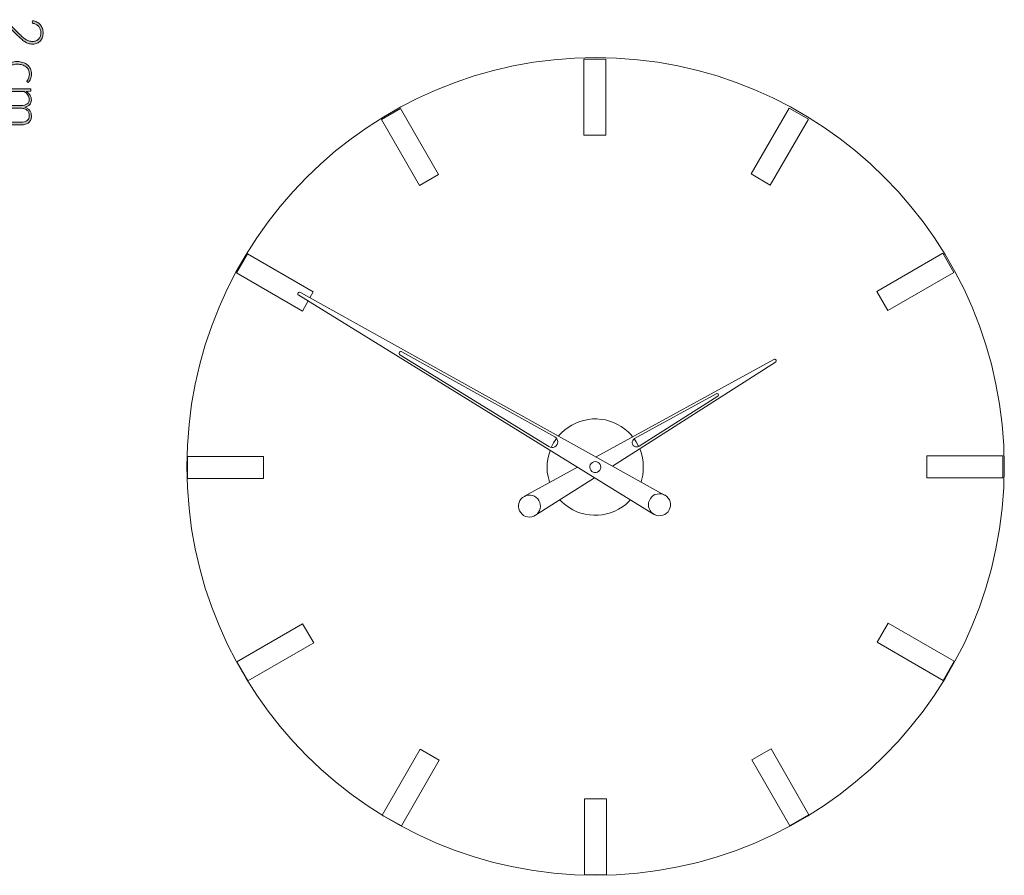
# Model space of a CAD drawing. Header units: inches. Extents: x 37 to 169, y -264 to -88.
# Tile 26 of 29: x 103 to 140, y -131 to -98. Entities that reach past the tile are written whole.
import ezdxf

# ---------------------------------------------------------------- set-up
doc = ezdxf.new("R2010")
doc.units = ezdxf.units.IN
doc.header["$MEASUREMENT"] = 0
doc.layers.add('Capa 1', color=7, linetype='Continuous')

# ---------------------------------------------------------------- blocks, each defined once
blk = doc.blocks.new('block 9')
at = {"layer": 'Capa 1'}
h = blk.add_hatch(color=250, dxfattribs=at)
h.dxf.hatch_style = 2
edge = h.paths.add_edge_path()
edge.add_spline(control_points=[(102.022, -100.736), (102.022, -100.736), (103.075, -100.736), (103.075, -100.736), (103.075, -100.736), (103.075, -100.791), (103.075, -100.791), (103.075, -100.809), (103.066, -100.82), (103.049, -100.823), (103.049, -100.823), (102.896, -100.832), (102.896, -100.832), (102.925, -100.853), (102.952, -100.874), (102.976, -100.898), (103, -100.921), (103.02, -100.946), (103.038, -100.972), (103.055, -100.999), (103.068, -101.027), (103.078, -101.057), (103.087, -101.087), (103.092, -101.119), (103.092, -101.152), (103.092, -101.229), (103.07, -101.29), (103.025, -101.336), (102.98, -101.382), (102.918, -101.413), (102.838, -101.429), (102.882, -101.442), (102.92, -101.459), (102.951, -101.483), (102.983, -101.505), (103.009, -101.531), (103.03, -101.561), (103.051, -101.591), (103.067, -101.623), (103.077, -101.658), (103.087, -101.693), (103.092, -101.729), (103.092, -101.765), (103.092, -101.817), (103.083, -101.864), (103.066, -101.906), (103.049, -101.947), (103.023, -101.982), (102.99, -102.012), (102.956, -102.041), (102.914, -102.063), (102.865, -102.079), (102.815, -102.094), (102.759, -102.102), (102.695, -102.102), (102.695, -102.102), (102.022, -102.102), (102.022, -102.102), (102.022, -102.102), (102.022, -102.002), (102.022, -102.002), (102.022, -102.002), (102.695, -102.002), (102.695, -102.002), (102.798, -102.002), (102.877, -101.979), (102.931, -101.935), (102.985, -101.89), (103.012, -101.827), (103.012, -101.744), (103.012, -101.708), (103.005, -101.673), (102.992, -101.639), (102.978, -101.606), (102.958, -101.576), (102.932, -101.55), (102.905, -101.525), (102.872, -101.504), (102.833, -101.489), (102.793, -101.474), (102.748, -101.466), (102.695, -101.466), (102.695, -101.466), (102.022, -101.466), (102.022, -101.466), (102.022, -101.466), (102.022, -101.365), (102.022, -101.365), (102.022, -101.365), (102.695, -101.365), (102.695, -101.365), (102.798, -101.365), (102.876, -101.345), (102.93, -101.304), (102.985, -101.263), (103.012, -101.203), (103.012, -101.125), (103.012, -101.068), (102.995, -101.015), (102.96, -100.966), (102.926, -100.918), (102.879, -100.874), (102.818, -100.836), (102.818, -100.836), (102.022, -100.836), (102.022, -100.836), (102.022, -100.836), (102.022, -100.736), (102.022, -100.736)], knot_values=[0, 0, 0, 0, 1, 1, 1, 2, 2, 2, 3, 3, 3, 4, 4, 4, 5, 5, 5, 6, 6, 6, 7, 7, 7, 8, 8, 8, 9, 9, 9, 10, 10, 10, 11, 11, 11, 12, 12, 12, 13, 13, 13, 14, 14, 14, 15, 15, 15, 16, 16, 16, 17, 17, 17, 18, 18, 18, 19, 19, 19, 20, 20, 20, 21, 21, 21, 22, 22, 22, 23, 23, 23, 24, 24, 24, 25, 25, 25, 26, 26, 26, 27, 27, 27, 28, 28, 28, 29, 29, 29, 30, 30, 30, 31, 31, 31, 32, 32, 32, 33, 33, 33, 34, 34, 34, 35, 35, 35, 36, 36, 36, 36], degree=3, periodic=1)
at = {"layer": 'Capa 1', "lineweight": 0}
blk.add_open_spline([(102.022, -100.736), (102.022, -100.736), (103.075, -100.736), (103.075, -100.736), (103.075, -100.736), (103.075, -100.791), (103.075, -100.791), (103.075, -100.809), (103.066, -100.82), (103.049, -100.823), (103.049, -100.823), (102.896, -100.832), (102.896, -100.832), (102.925, -100.853), (102.952, -100.874), (102.976, -100.898), (103, -100.921), (103.02, -100.946), (103.038, -100.972), (103.055, -100.999), (103.068, -101.027), (103.078, -101.057), (103.087, -101.087), (103.092, -101.119), (103.092, -101.152), (103.092, -101.229), (103.07, -101.29), (103.025, -101.336), (102.98, -101.382), (102.918, -101.413), (102.838, -101.429), (102.882, -101.442), (102.92, -101.459), (102.951, -101.483), (102.983, -101.505), (103.009, -101.531), (103.03, -101.561), (103.051, -101.591), (103.067, -101.623), (103.077, -101.658), (103.087, -101.693), (103.092, -101.729), (103.092, -101.765), (103.092, -101.817), (103.083, -101.864), (103.066, -101.906), (103.049, -101.947), (103.023, -101.982), (102.99, -102.012), (102.956, -102.041), (102.914, -102.063), (102.865, -102.079), (102.815, -102.094), (102.759, -102.102), (102.695, -102.102), (102.695, -102.102), (102.022, -102.102), (102.022, -102.102), (102.022, -102.102), (102.022, -102.002), (102.022, -102.002), (102.022, -102.002), (102.695, -102.002), (102.695, -102.002), (102.798, -102.002), (102.877, -101.979), (102.931, -101.935), (102.985, -101.89), (103.012, -101.827), (103.012, -101.744), (103.012, -101.708), (103.005, -101.673), (102.992, -101.639), (102.978, -101.606), (102.958, -101.576), (102.932, -101.55), (102.905, -101.525), (102.872, -101.504), (102.833, -101.489), (102.793, -101.474), (102.748, -101.466), (102.695, -101.466), (102.695, -101.466), (102.022, -101.466), (102.022, -101.466), (102.022, -101.466), (102.022, -101.365), (102.022, -101.365), (102.022, -101.365), (102.695, -101.365), (102.695, -101.365), (102.798, -101.365), (102.876, -101.345), (102.93, -101.304), (102.985, -101.263), (103.012, -101.203), (103.012, -101.125), (103.012, -101.068), (102.995, -101.015), (102.96, -100.966), (102.926, -100.918), (102.879, -100.874), (102.818, -100.836), (102.818, -100.836), (102.022, -100.836), (102.022, -100.836), (102.022, -100.836), (102.022, -100.736), (102.022, -100.736)], degree=3, knots=[0, 0, 0, 0, 1, 1, 1, 2, 2, 2, 3, 3, 3, 4, 4, 4, 5, 5, 5, 6, 6, 6, 7, 7, 7, 8, 8, 8, 9, 9, 9, 10, 10, 10, 11, 11, 11, 12, 12, 12, 13, 13, 13, 14, 14, 14, 15, 15, 15, 16, 16, 16, 17, 17, 17, 18, 18, 18, 19, 19, 19, 20, 20, 20, 21, 21, 21, 22, 22, 22, 23, 23, 23, 24, 24, 24, 25, 25, 25, 26, 26, 26, 27, 27, 27, 28, 28, 28, 29, 29, 29, 30, 30, 30, 31, 31, 31, 32, 32, 32, 33, 33, 33, 34, 34, 34, 35, 35, 35, 36, 36, 36, 36], dxfattribs=at)
blk = doc.blocks.new('block 10')
at = {"layer": 'Capa 1'}
h = blk.add_hatch(color=250, dxfattribs=at)
h.dxf.hatch_style = 2
edge = h.paths.add_edge_path()
edge.add_spline(control_points=[(102.934, -100.466), (102.931, -100.462), (102.928, -100.459), (102.926, -100.456), (102.923, -100.452), (102.922, -100.448), (102.922, -100.442), (102.922, -100.436), (102.927, -100.426), (102.936, -100.414), (102.946, -100.401), (102.956, -100.385), (102.967, -100.364), (102.979, -100.344), (102.989, -100.318), (102.999, -100.287), (103.008, -100.257), (103.013, -100.22), (103.013, -100.176), (103.013, -100.115), (103.002, -100.061), (102.98, -100.015), (102.959, -99.967), (102.928, -99.928), (102.888, -99.896), (102.848, -99.864), (102.799, -99.839), (102.742, -99.822), (102.685, -99.805), (102.62, -99.797), (102.549, -99.797), (102.475, -99.797), (102.41, -99.805), (102.352, -99.823), (102.295, -99.84), (102.247, -99.865), (102.208, -99.896), (102.169, -99.928), (102.139, -99.967), (102.118, -100.012), (102.098, -100.057), (102.088, -100.107), (102.088, -100.162), (102.088, -100.213), (102.094, -100.255), (102.106, -100.289), (102.118, -100.324), (102.131, -100.352), (102.145, -100.374), (102.159, -100.397), (102.172, -100.414), (102.184, -100.427), (102.196, -100.44), (102.202, -100.451), (102.202, -100.458), (102.202, -100.468), (102.199, -100.474), (102.192, -100.48), (102.192, -100.48), (102.158, -100.507), (102.158, -100.507), (102.137, -100.491), (102.117, -100.47), (102.098, -100.446), (102.08, -100.421), (102.064, -100.393), (102.051, -100.362), (102.037, -100.331), (102.027, -100.297), (102.02, -100.261), (102.012, -100.225), (102.008, -100.187), (102.008, -100.147), (102.008, -100.08), (102.021, -100.019), (102.045, -99.964), (102.069, -99.908), (102.105, -99.861), (102.151, -99.821), (102.197, -99.781), (102.254, -99.75), (102.321, -99.728), (102.388, -99.706), (102.464, -99.694), (102.549, -99.694), (102.63, -99.694), (102.703, -99.705), (102.769, -99.726), (102.836, -99.747), (102.893, -99.778), (102.941, -99.819), (102.989, -99.859), (103.026, -99.909), (103.052, -99.968), (103.079, -100.027), (103.092, -100.094), (103.092, -100.171), (103.092, -100.239), (103.081, -100.3), (103.059, -100.353), (103.037, -100.406), (103.008, -100.453), (102.97, -100.492), (102.97, -100.492), (102.934, -100.466), (102.934, -100.466)], knot_values=[0, 0, 0, 0, 1, 1, 1, 2, 2, 2, 3, 3, 3, 4, 4, 4, 5, 5, 5, 6, 6, 6, 7, 7, 7, 8, 8, 8, 9, 9, 9, 10, 10, 10, 11, 11, 11, 12, 12, 12, 13, 13, 13, 14, 14, 14, 15, 15, 15, 16, 16, 16, 17, 17, 17, 18, 18, 18, 19, 19, 19, 20, 20, 20, 21, 21, 21, 22, 22, 22, 23, 23, 23, 24, 24, 24, 25, 25, 25, 26, 26, 26, 27, 27, 27, 28, 28, 28, 29, 29, 29, 30, 30, 30, 31, 31, 31, 32, 32, 32, 33, 33, 33, 34, 34, 34, 35, 35, 35, 35], degree=3, periodic=1)
at = {"layer": 'Capa 1', "lineweight": 0}
blk.add_open_spline([(102.934, -100.466), (102.931, -100.462), (102.928, -100.459), (102.926, -100.456), (102.923, -100.452), (102.922, -100.448), (102.922, -100.442), (102.922, -100.436), (102.927, -100.426), (102.936, -100.414), (102.946, -100.401), (102.956, -100.385), (102.967, -100.364), (102.979, -100.344), (102.989, -100.318), (102.999, -100.287), (103.008, -100.257), (103.013, -100.22), (103.013, -100.176), (103.013, -100.115), (103.002, -100.061), (102.98, -100.015), (102.959, -99.967), (102.928, -99.928), (102.888, -99.896), (102.848, -99.864), (102.799, -99.839), (102.742, -99.822), (102.685, -99.805), (102.62, -99.797), (102.549, -99.797), (102.475, -99.797), (102.41, -99.805), (102.352, -99.823), (102.295, -99.84), (102.247, -99.865), (102.208, -99.896), (102.169, -99.928), (102.139, -99.967), (102.118, -100.012), (102.098, -100.057), (102.088, -100.107), (102.088, -100.162), (102.088, -100.213), (102.094, -100.255), (102.106, -100.289), (102.118, -100.324), (102.131, -100.352), (102.145, -100.374), (102.159, -100.397), (102.172, -100.414), (102.184, -100.427), (102.196, -100.44), (102.202, -100.451), (102.202, -100.458), (102.202, -100.468), (102.199, -100.474), (102.192, -100.48), (102.192, -100.48), (102.158, -100.507), (102.158, -100.507), (102.137, -100.491), (102.117, -100.47), (102.098, -100.446), (102.08, -100.421), (102.064, -100.393), (102.051, -100.362), (102.037, -100.331), (102.027, -100.297), (102.02, -100.261), (102.012, -100.225), (102.008, -100.187), (102.008, -100.147), (102.008, -100.08), (102.021, -100.019), (102.045, -99.964), (102.069, -99.908), (102.105, -99.861), (102.151, -99.821), (102.197, -99.781), (102.254, -99.75), (102.321, -99.728), (102.388, -99.706), (102.464, -99.694), (102.549, -99.694), (102.63, -99.694), (102.703, -99.705), (102.769, -99.726), (102.836, -99.747), (102.893, -99.778), (102.941, -99.819), (102.989, -99.859), (103.026, -99.909), (103.052, -99.968), (103.079, -100.027), (103.092, -100.094), (103.092, -100.171), (103.092, -100.239), (103.081, -100.3), (103.059, -100.353), (103.037, -100.406), (103.008, -100.453), (102.97, -100.492), (102.97, -100.492), (102.934, -100.466), (102.934, -100.466)], degree=3, knots=[0, 0, 0, 0, 1, 1, 1, 2, 2, 2, 3, 3, 3, 4, 4, 4, 5, 5, 5, 6, 6, 6, 7, 7, 7, 8, 8, 8, 9, 9, 9, 10, 10, 10, 11, 11, 11, 12, 12, 12, 13, 13, 13, 14, 14, 14, 15, 15, 15, 16, 16, 16, 17, 17, 17, 18, 18, 18, 19, 19, 19, 20, 20, 20, 21, 21, 21, 22, 22, 22, 23, 23, 23, 24, 24, 24, 25, 25, 25, 26, 26, 26, 27, 27, 27, 28, 28, 28, 29, 29, 29, 30, 30, 30, 31, 31, 31, 32, 32, 32, 33, 33, 33, 34, 34, 34, 35, 35, 35, 35], dxfattribs=at)
blk = doc.blocks.new('block 12')
at = {"layer": 'Capa 1'}
h = blk.add_hatch(color=250, dxfattribs=at)
h.dxf.hatch_style = 2
edge = h.paths.add_edge_path()
edge.add_spline(control_points=[(103.536, -98.602), (103.536, -98.659), (103.528, -98.714), (103.512, -98.766), (103.495, -98.817), (103.47, -98.863), (103.436, -98.903), (103.403, -98.942), (103.361, -98.974), (103.31, -98.997), (103.26, -99.02), (103.201, -99.032), (103.133, -99.032), (103.077, -99.032), (103.024, -99.023), (102.976, -99.006), (102.928, -98.989), (102.881, -98.965), (102.837, -98.936), (102.792, -98.906), (102.749, -98.871), (102.707, -98.832), (102.665, -98.793), (102.622, -98.752), (102.579, -98.709), (102.579, -98.709), (102.1, -98.24), (102.1, -98.24), (102.106, -98.263), (102.11, -98.286), (102.113, -98.311), (102.116, -98.335), (102.117, -98.36), (102.117, -98.384), (102.117, -98.384), (102.117, -99.031), (102.117, -99.031), (102.117, -99.042), (102.114, -99.051), (102.107, -99.058), (102.1, -99.064), (102.092, -99.068), (102.081, -99.068), (102.081, -99.068), (102.022, -99.068), (102.022, -99.068), (102.022, -99.068), (102.022, -98.102), (102.022, -98.102), (102.022, -98.102), (102.058, -98.102), (102.058, -98.102), (102.066, -98.102), (102.074, -98.104), (102.082, -98.107), (102.09, -98.111), (102.097, -98.116), (102.102, -98.122), (102.102, -98.122), (102.62, -98.633), (102.62, -98.633), (102.663, -98.675), (102.704, -98.714), (102.745, -98.75), (102.785, -98.786), (102.825, -98.817), (102.866, -98.844), (102.907, -98.87), (102.949, -98.891), (102.992, -98.906), (103.035, -98.922), (103.081, -98.929), (103.13, -98.929), (103.185, -98.929), (103.233, -98.92), (103.273, -98.902), (103.314, -98.883), (103.347, -98.859), (103.373, -98.828), (103.399, -98.797), (103.419, -98.762), (103.432, -98.722), (103.444, -98.682), (103.451, -98.641), (103.451, -98.597), (103.451, -98.55), (103.443, -98.506), (103.429, -98.466), (103.414, -98.426), (103.394, -98.391), (103.369, -98.36), (103.343, -98.33), (103.312, -98.304), (103.277, -98.284), (103.241, -98.264), (103.202, -98.25), (103.16, -98.242), (103.135, -98.235), (103.123, -98.221), (103.123, -98.2), (103.123, -98.199), (103.123, -98.197), (103.123, -98.195), (103.123, -98.192), (103.124, -98.191), (103.124, -98.189), (103.124, -98.189), (103.132, -98.139), (103.132, -98.139), (103.196, -98.147), (103.253, -98.165), (103.303, -98.191), (103.354, -98.218), (103.396, -98.251), (103.431, -98.291), (103.465, -98.331), (103.491, -98.378), (103.509, -98.431), (103.527, -98.484), (103.536, -98.541), (103.536, -98.602)], knot_values=[0, 0, 0, 0, 1, 1, 1, 2, 2, 2, 3, 3, 3, 4, 4, 4, 5, 5, 5, 6, 6, 6, 7, 7, 7, 8, 8, 8, 9, 9, 9, 10, 10, 10, 11, 11, 11, 12, 12, 12, 13, 13, 13, 14, 14, 14, 15, 15, 15, 16, 16, 16, 17, 17, 17, 18, 18, 18, 19, 19, 19, 20, 20, 20, 21, 21, 21, 22, 22, 22, 23, 23, 23, 24, 24, 24, 25, 25, 25, 26, 26, 26, 27, 27, 27, 28, 28, 28, 29, 29, 29, 30, 30, 30, 31, 31, 31, 32, 32, 32, 33, 33, 33, 34, 34, 34, 35, 35, 35, 36, 36, 36, 37, 37, 37, 38, 38, 38, 39, 39, 39, 40, 40, 40, 40], degree=3, periodic=1)
at = {"layer": 'Capa 1', "lineweight": 0}
blk.add_open_spline([(103.536, -98.602), (103.536, -98.659), (103.528, -98.714), (103.512, -98.766), (103.495, -98.817), (103.47, -98.863), (103.436, -98.903), (103.403, -98.942), (103.361, -98.974), (103.31, -98.997), (103.26, -99.02), (103.201, -99.032), (103.133, -99.032), (103.077, -99.032), (103.024, -99.023), (102.976, -99.006), (102.928, -98.989), (102.881, -98.965), (102.837, -98.936), (102.792, -98.906), (102.749, -98.871), (102.707, -98.832), (102.665, -98.793), (102.622, -98.752), (102.579, -98.709), (102.579, -98.709), (102.1, -98.24), (102.1, -98.24), (102.106, -98.263), (102.11, -98.286), (102.113, -98.311), (102.116, -98.335), (102.117, -98.36), (102.117, -98.384), (102.117, -98.384), (102.117, -99.031), (102.117, -99.031), (102.117, -99.042), (102.114, -99.051), (102.107, -99.058), (102.1, -99.064), (102.092, -99.068), (102.081, -99.068), (102.081, -99.068), (102.022, -99.068), (102.022, -99.068), (102.022, -99.068), (102.022, -98.102), (102.022, -98.102), (102.022, -98.102), (102.058, -98.102), (102.058, -98.102), (102.066, -98.102), (102.074, -98.104), (102.082, -98.107), (102.09, -98.111), (102.097, -98.116), (102.102, -98.122), (102.102, -98.122), (102.62, -98.633), (102.62, -98.633), (102.663, -98.675), (102.704, -98.714), (102.745, -98.75), (102.785, -98.786), (102.825, -98.817), (102.866, -98.844), (102.907, -98.87), (102.949, -98.891), (102.992, -98.906), (103.035, -98.922), (103.081, -98.929), (103.13, -98.929), (103.185, -98.929), (103.233, -98.92), (103.273, -98.902), (103.314, -98.883), (103.347, -98.859), (103.373, -98.828), (103.399, -98.797), (103.419, -98.762), (103.432, -98.722), (103.444, -98.682), (103.451, -98.641), (103.451, -98.597), (103.451, -98.55), (103.443, -98.506), (103.429, -98.466), (103.414, -98.426), (103.394, -98.391), (103.369, -98.36), (103.343, -98.33), (103.312, -98.304), (103.277, -98.284), (103.241, -98.264), (103.202, -98.25), (103.16, -98.242), (103.135, -98.235), (103.123, -98.221), (103.123, -98.2), (103.123, -98.199), (103.123, -98.197), (103.123, -98.195), (103.123, -98.192), (103.124, -98.191), (103.124, -98.189), (103.124, -98.189), (103.132, -98.139), (103.132, -98.139), (103.196, -98.147), (103.253, -98.165), (103.303, -98.191), (103.354, -98.218), (103.396, -98.251), (103.431, -98.291), (103.465, -98.331), (103.491, -98.378), (103.509, -98.431), (103.527, -98.484), (103.536, -98.541), (103.536, -98.602)], degree=3, knots=[0, 0, 0, 0, 1, 1, 1, 2, 2, 2, 3, 3, 3, 4, 4, 4, 5, 5, 5, 6, 6, 6, 7, 7, 7, 8, 8, 8, 9, 9, 9, 10, 10, 10, 11, 11, 11, 12, 12, 12, 13, 13, 13, 14, 14, 14, 15, 15, 15, 16, 16, 16, 17, 17, 17, 18, 18, 18, 19, 19, 19, 20, 20, 20, 21, 21, 21, 22, 22, 22, 23, 23, 23, 24, 24, 24, 25, 25, 25, 26, 26, 26, 27, 27, 27, 28, 28, 28, 29, 29, 29, 30, 30, 30, 31, 31, 31, 32, 32, 32, 33, 33, 33, 34, 34, 34, 35, 35, 35, 36, 36, 36, 37, 37, 37, 38, 38, 38, 39, 39, 39, 40, 40, 40, 40], dxfattribs=at)
blk = doc.blocks.new('block 8')
at = {"layer": 'Capa 1'}
for name in ['block 12', 'block 10', 'block 9']:
    blk.add_blockref(name, (0, 0), dxfattribs=at)

msp = doc.modelspace()

# ---------------------------------------------------------------- linework, layer by layer
at = {"layer": 'Capa 1', "color": 250, "lineweight": 5}
for points in [[(124.105, -99.605), (124.941, -99.605)], [(124.105, -102.496), (124.105, -99.605)], [(124.941, -99.605), (124.941, -102.496)], [(116.408, -101.897), (117.133, -101.483)], [(117.133, -101.483), (118.582, -103.982)], [(130.471, -103.967), (131.921, -101.468)], [(131.921, -101.468), (132.646, -101.882)], [(117.857, -104.403), (116.408, -101.897)], [(132.646, -101.882), (131.196, -104.388)], [(124.941, -102.496), (124.105, -102.496)], [(118.582, -103.982), (117.857, -104.403)], [(131.196, -104.388), (130.471, -103.967)], [(110.893, -107.731), (111.306, -107.006)], [(111.306, -107.006), (113.813, -108.455)], [(135.248, -108.433), (137.754, -106.984)], [(137.754, -106.984), (138.176, -107.708)], [(113.399, -109.18), (110.893, -107.731)], [(138.176, -107.708), (135.669, -109.158)], [(113.325, -108.469), (113.295, -108.463), (113.274, -108.463), (113.251, -108.477), (113.236, -108.492), (113.229, -108.514), (113.229, -108.544), (113.244, -108.559), (113.258, -108.581)], [(126.753, -116.899), (113.258, -108.581)], [(113.325, -108.469), (127.174, -116.174)], [(113.813, -108.455), (113.687, -108.677)], [(135.669, -109.158), (135.248, -108.433)], [(113.614, -108.795), (113.399, -109.18)], [(117.185, -110.725), (117.155, -110.718), (117.133, -110.718), (117.103, -110.732), (117.088, -110.747), (117.082, -110.777), (117.082, -110.799), (117.096, -110.828), (117.111, -110.843)], [(122.774, -114.333), (117.111, -110.843)], [(122.995, -113.956), (117.185, -110.725)], [(124.571, -114.725), (131.329, -111.021)], [(125.199, -115.073), (131.396, -111.124)], [(131.396, -111.124), (131.411, -111.109), (131.417, -111.087), (131.426, -111.065), (131.417, -111.043), (131.396, -111.021), (131.373, -111.014), (131.351, -111.006), (131.329, -111.021)], [(126.035, -114.03), (129.14, -112.322)], [(129.2, -112.418), (129.215, -112.404), (129.222, -112.381), (129.222, -112.359), (129.215, -112.344), (129.2, -112.33), (129.185, -112.322), (129.163, -112.315), (129.14, -112.322)], [(129.2, -112.418), (126.205, -114.318)], [(124.763, -113.298), (124.601, -113.283), (124.431, -113.283), (124.268, -113.306), (124.105, -113.335), (123.95, -113.379), (123.795, -113.439), (123.647, -113.513), (123.513, -113.601), (123.381, -113.698), (123.255, -113.808), (123.144, -113.927)], [(125.961, -113.964), (125.902, -113.89), (125.791, -113.771), (125.665, -113.668), (125.525, -113.572), (125.384, -113.49), (125.236, -113.416), (125.081, -113.365), (124.926, -113.32), (124.763, -113.298)], [(122.774, -114.333), (122.826, -114.355), (122.886, -114.37), (122.944, -114.363), (122.995, -114.341), (123.048, -114.303), (123.085, -114.259), (123.107, -114.207), (123.115, -114.148), (123.099, -114.09), (123.078, -114.037), (123.04, -113.993), (122.995, -113.956)], [(123.07, -114.023), (123.04, -114.06), (122.951, -114.193), (122.878, -114.341), (122.871, -114.363)], [(126.035, -114.03), (125.998, -114.06), (125.969, -114.097), (125.946, -114.148), (125.946, -114.193), (125.961, -114.244), (125.983, -114.289), (126.02, -114.318), (126.065, -114.341), (126.116, -114.348), (126.161, -114.341), (126.205, -114.318)], [(126.19, -114.326), (126.175, -114.297), (126.101, -114.156), (126.02, -114.037)], [(122.826, -114.474), (122.818, -114.496), (122.767, -114.651), (122.73, -114.814), (122.715, -114.976), (122.708, -115.139), (122.715, -115.302), (122.745, -115.465), (122.782, -115.627), (122.804, -115.701)], [(126.279, -115.679), (126.308, -115.575), (126.345, -115.421), (126.367, -115.25), (126.367, -115.088), (126.36, -114.925), (126.338, -114.762), (126.301, -114.599), (126.242, -114.444), (126.234, -114.415)], [(109.029, -114.71), (111.92, -114.71)], [(109.029, -115.546), (109.029, -114.71)], [(111.92, -114.71), (111.92, -115.546)], [(124.645, -114.932), (124.593, -114.91), (124.535, -114.903), (124.482, -114.91), (124.431, -114.94), (124.387, -114.976), (124.349, -115.021), (124.334, -115.073), (124.327, -115.132), (124.342, -115.183), (124.371, -115.235), (124.408, -115.279), (124.46, -115.309), (124.512, -115.324), (124.571, -115.324), (124.623, -115.302), (124.675, -115.272), (124.712, -115.228), (124.741, -115.183), (124.748, -115.125), (124.741, -115.065), (124.726, -115.013), (124.689, -114.969), (124.645, -114.932)], [(137.155, -114.681), (140.047, -114.681)], [(137.155, -115.516), (137.155, -114.681)], [(140.047, -114.681), (140.047, -115.516)], [(121.85, -116.219), (123.861, -115.117)], [(111.92, -115.546), (109.029, -115.546)], [(122.272, -116.943), (124.512, -115.516)], [(140.047, -115.516), (137.155, -115.516)], [(122.397, -116.382), (122.353, -116.315), (122.293, -116.263), (122.227, -116.219), (122.153, -116.189), (122.071, -116.174), (121.991, -116.182), (121.916, -116.197), (121.843, -116.226), (121.777, -116.27), (121.717, -116.322), (121.673, -116.389), (121.643, -116.462), (121.621, -116.544), (121.621, -116.618), (121.636, -116.699), (121.657, -116.773), (121.702, -116.84), (121.754, -116.899), (121.814, -116.95), (121.887, -116.987), (121.961, -117.01), (122.043, -117.017), (122.124, -117.01), (122.198, -116.981), (122.272, -116.943), (122.331, -116.899), (122.382, -116.832), (122.419, -116.766), (122.449, -116.692), (122.457, -116.61), (122.449, -116.529), (122.434, -116.455), (122.397, -116.382)], [(123.196, -116.359), (123.292, -116.455), (123.418, -116.559), (123.551, -116.655), (123.691, -116.736), (123.839, -116.81), (123.994, -116.862), (124.157, -116.906), (124.32, -116.929), (124.482, -116.943), (124.645, -116.943), (124.808, -116.929), (124.97, -116.891), (125.125, -116.847), (125.282, -116.788), (125.429, -116.714), (125.569, -116.625), (125.703, -116.529), (125.82, -116.418), (125.88, -116.359)], [(126.626, -116.766), (126.59, -116.692), (126.567, -116.618), (126.56, -116.536), (126.567, -116.455), (126.597, -116.382), (126.634, -116.307), (126.686, -116.248), (126.744, -116.197), (126.811, -116.159), (126.893, -116.137), (126.966, -116.123), (127.048, -116.13), (127.13, -116.152), (127.196, -116.182), (127.263, -116.233), (127.314, -116.293), (127.358, -116.359), (127.388, -116.433), (127.395, -116.515), (127.395, -116.596), (127.38, -116.67), (127.351, -116.744), (127.307, -116.81), (127.248, -116.87), (127.181, -116.914), (127.107, -116.943), (127.033, -116.958), (126.952, -116.965), (126.871, -116.95), (126.797, -116.921), (126.73, -116.876), (126.671, -116.825), (126.626, -116.766)], [(110.908, -122.518), (113.406, -121.069)], [(113.406, -121.069), (113.828, -121.801)], [(135.263, -121.772), (135.684, -121.047)], [(135.684, -121.047), (138.19, -122.496)], [(113.828, -121.801), (111.321, -123.243)], [(137.769, -123.221), (135.263, -121.772)], [(111.321, -123.243), (110.908, -122.518)], [(138.19, -122.496), (137.769, -123.221)], [(116.43, -128.345), (117.879, -125.838)], [(117.879, -125.838), (118.604, -126.26)], [(130.493, -126.244), (131.225, -125.823)], [(131.225, -125.823), (132.668, -128.33)], [(118.604, -126.26), (117.163, -128.758)], [(131.943, -128.751), (130.493, -126.244)], [(124.135, -127.731), (124.97, -127.731)], [(124.135, -130.622), (124.135, -127.731)], [(124.97, -127.731), (124.97, -130.622)], [(117.163, -128.758), (116.43, -128.345)], [(132.668, -128.33), (131.943, -128.751)], [(124.97, -130.622), (124.135, -130.622)]]:
    msp.add_lwpolyline(points, dxfattribs=at)
at = {"layer": 'Capa 1', "lineweight": 0}
msp.add_open_spline([(109.007, -115.088), (109.007, -106.503), (115.967, -99.543), (124.553, -99.543), (133.138, -99.543), (140.098, -106.503), (140.098, -115.088), (140.098, -123.673), (133.138, -130.634), (124.553, -130.634), (115.967, -130.634), (109.007, -123.673), (109.007, -115.088)], degree=3, knots=[0, 0, 0, 0, 1, 1, 1, 2, 2, 2, 3, 3, 3, 4, 4, 4, 4], dxfattribs=at)

# ---------------------------------------------------------------- block references
at = {"layer": 'Capa 1'}
msp.add_blockref('block 8', (0, 0), dxfattribs=at)

doc.saveas('drawing.dxf')
